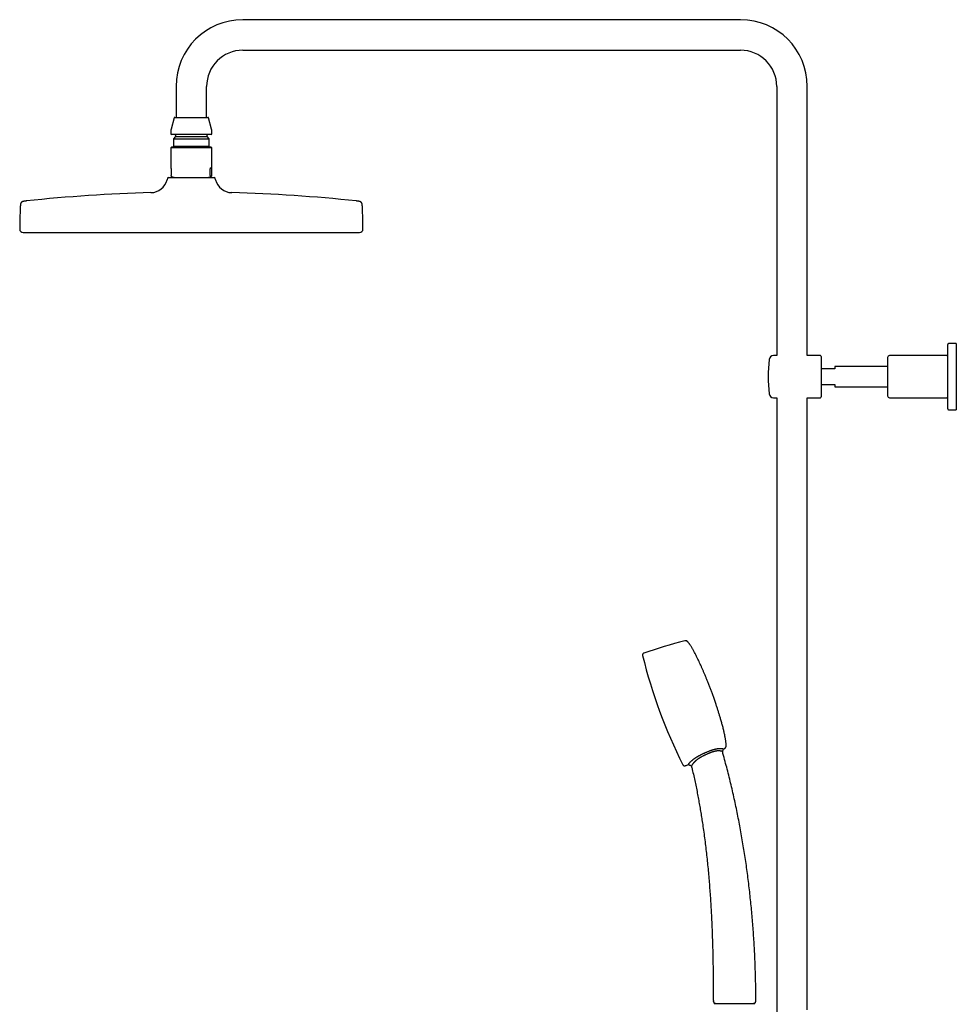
# Model space of a CAD drawing. Header units: millimetres. Extents: x 8 to 1577, y 12 to 2536.
# Tile 14 of 18: x 27 to 573, y 1962 to 2536. Entities that reach past the tile are written whole.
import ezdxf

# ---------------------------------------------------------------- set-up
doc = ezdxf.new("R2010")
doc.units = ezdxf.units.MM

msp = doc.modelspace()

# ---------------------------------------------------------------- linework, layer by layer
at = {"color": 7, "linetype": 'Continuous', "lineweight": 30}
for p, q in [((447.15, 2535.82), (157.15, 2535.82)), ((157.15, 2518.02), (447.15, 2518.02)), ((118.25, 2496.92), (118.25, 2478.92)), ((136.05, 2478.92), (136.05, 2496.92)), ((468.25, 2496.92), (468.25, 2340.06)), ((486.05, 2340.06), (486.05, 2496.92)), ((117.07, 2478.62), (115.32, 2472.09)), ((117.46, 2478.92), (127.15, 2478.92)), ((127.15, 2478.92), (136.84, 2478.92)), ((138.98, 2472.09), (137.23, 2478.62)), ((115.15, 2470.8), (115.15, 2469.32)), ((138.75, 2468.92), (115.55, 2468.92)), ((117.9, 2467.72), (116.67, 2466.49)), ((117.9, 2468.52), (117.9, 2467.72)), ((117.9, 2467.72), (127.15, 2467.72)), ((127.15, 2467.72), (136.4, 2467.72)), ((136.4, 2467.72), (136.4, 2468.52)), ((137.63, 2466.49), (136.4, 2467.72)), ((139.15, 2469.32), (139.15, 2470.8)), ((115.55, 2461.58), (115.15, 2461.18)), ((138.66, 2461.58), (115.55, 2461.58)), ((116.67, 2466.49), (116.67, 2462.1)), ((116.67, 2466.49), (127.15, 2466.49)), ((116.67, 2462.1), (117.19, 2461.58)), ((116.67, 2462.1), (127.15, 2462.1)), ((127.15, 2466.49), (137.63, 2466.49)), ((127.15, 2462.1), (137.63, 2462.1)), ((137.11, 2461.58), (137.63, 2462.1)), ((137.63, 2462.1), (137.63, 2466.49)), ((138.75, 2461.58), (138.66, 2461.58)), ((139.15, 2461.18), (138.75, 2461.58)), ((115.15, 2461.18), (115.15, 2449.48)), ((125.66, 2461.18), (115.15, 2461.18)), ((139.15, 2461.18), (125.66, 2461.18)), ((139.15, 2449.48), (139.15, 2461.18)), ((115.31, 2449.08), (115.31, 2445.02)), ((115.56, 2444.52), (115.49, 2444.55)), ((115.56, 2444.52), (117.49, 2443.82)), ((136.81, 2443.82), (138.74, 2444.52)), ((138.14, 2445.02), (138.14, 2449.08)), ((138.99, 2449.08), (138.14, 2449.08)), ((138.99, 2449.08), (138.99, 2445.02)), ((113.3, 2443.45), (113.04, 2442.45)), ((113.78, 2443.82), (127.15, 2443.82)), ((127.15, 2443.82), (140.52, 2443.82)), ((141.26, 2442.45), (141, 2443.45)), ((567.85, 2309.06), (567.85, 2346.56)), ((572.85, 2347.06), (568.35, 2347.06)), ((572.85, 2347.06), (572.85, 2308.56)), ((468.25, 2340.06), (466.33, 2340.06)), ((493.65, 2340.06), (486.05, 2340.06)), ((494.15, 2339.56), (494.15, 2316.06)), ((532.85, 2339.06), (532.85, 2316.56)), ((566.85, 2340.06), (533.85, 2340.06)), ((502.15, 2332.31), (494.15, 2332.31)), ((532.85, 2333.81), (502.15, 2333.81)), ((502.15, 2333.81), (502.15, 2332.31)), ((494.15, 2323.31), (502.15, 2323.31)), ((502.15, 2323.31), (502.15, 2321.81)), ((502.15, 2321.81), (532.85, 2321.81)), ((466.33, 2315.56), (468.25, 2315.56)), ((468.25, 2315.56), (468.25, 1429.02)), ((486.05, 2315.56), (493.65, 2315.56)), ((486.05, 1958.81), (486.05, 2315.56)), ((533.85, 2315.56), (566.85, 2315.56)), ((568.35, 2308.56), (572.85, 2308.56)), ((431.87, 1962.81), (431.9, 1962.78)), ((432.08, 1962.64), (432.16, 1962.61)), ((455.42, 1962.79), (455.44, 1962.81))]:
    msp.add_line(p, q, dxfattribs=at)
for centre, radius, start, end in [((157.15, 2496.92), 38.9, 90, 180), ((447.15, 2496.92), 38.9, 0, 90), ((157.15, 2496.92), 21.1, 90, 180), ((447.15, 2496.92), 21.1, 0, 90), ((117.46, 2478.52), 0.4, 90, 165), ((136.84, 2478.52), 0.4, 15, 90), ((120.15, 2470.8), 5, 165, 180), ((115.55, 2469.32), 0.4, 180, 270), ((117.5, 2468.52), 0.4, 0, 90), ((136.8, 2468.52), 0.4, 90, 180), ((138.75, 2469.32), 0.4, 270, 0), ((134.15, 2470.8), 5, 0, 15), ((103.37, 2445.03), 10, 271.49722, 345.10353), ((113.78, 2443.32), 0.5, 90, 165.10353), ((140.52, 2443.32), 0.5, 14.89647, 90), ((150.93, 2445.03), 10, 194.89647, 268.50278), ((127.15, 1535.34), 900, 91.49722, 96.13072), ((127.15, 1535.34), 900, 83.86928, 88.50278), ((299.65, 2413.32), 272.5, 177.24775, 179.89409), ((-45.35, 2413.32), 272.5, 0.10591, 2.75225), ((29.15, 2413.82), 2, 179.89409, 269.98443), ((225.15, 2413.82), 2, 270.01557, 0.10591), ((568.35, 2346.56), 0.5, 90, 180), ((566.85, 2341.06), 1, 270, 0), ((543.21, 2327.81), 80, 172.77267, 187.22733), ((466.33, 2337.56), 2.5, 90, 172.77267), ((493.65, 2339.56), 0.5, 0, 90), ((533.85, 2339.06), 1, 90, 180), ((466.33, 2318.06), 2.5, 187.22733, 270), ((493.65, 2316.06), 0.5, 270, 0), ((533.85, 2316.56), 1, 180, 270), ((566.85, 2314.56), 1, 0, 90), ((568.35, 2309.06), 0.5, 180, 270), ((509.48, 1817.88), 368.45, 104.92382, 108.78115), ((681.46, 2236.67), 300, 193.76606, 206.73152), ((278.71, 2443.45), 368.45, 295.48866, 295.57376), ((278.71, 2443.45), 368.45, 291.71643, 292.0068), ((432.68, 1964.44), 1.4, 180.06531, 198.27362), ((432.52, 1962.11), 0.5, 90, 182.48126), ((454.78, 1962.11), 0.5, 357.51874, 90), ((454.68, 1964.5), 1.4, 337.54453, 0.18082)]:
    msp.add_arc(centre, radius, start, end, dxfattribs=at)
for major_axis, start_param, end_param in [((-11.98, 11.98), 0.062127, 0.22756), ((11.98, 11.98), 6.055625, 6.634999)]:
    msp.add_ellipse((127.15, 2437.58), major_axis=major_axis, ratio=0.062207, start_param=start_param, end_param=end_param, dxfattribs=at)
for points, knots in [([(115.49, 2444.55), (115.48, 2444.56), (115.45, 2444.57), (115.41, 2444.61), (115.37, 2444.68), (115.35, 2444.74), (115.34, 2444.8), (115.33, 2444.85), (115.32, 2444.9), (115.31, 2444.96), (115.31, 2445), (115.31, 2445.02)], [0, 0, 0, 0, 0.211572, 0.423161, 0.63403, 0.74689, 0.809786, 0.872515, 0.921418, 0.970822, 1, 1, 1, 1]), ([(138.14, 2445.02), (138.14, 2445), (138.14, 2444.96), (138.14, 2444.89), (138.15, 2444.81), (138.17, 2444.74), (138.2, 2444.67), (138.23, 2444.61), (138.27, 2444.57), (138.3, 2444.56), (138.31, 2444.55)], [0, 0, 0, 0, 0.035407, 0.07898, 0.154217, 0.263841, 0.373982, 0.582219, 0.791119, 1, 1, 1, 1]), ([(138.31, 2444.55), (138.36, 2444.53), (138.44, 2444.5), (138.56, 2444.48), (138.68, 2444.5), (138.77, 2444.53), (138.81, 2444.55)], [0, 0, 0, 0, 0.249396, 0.49903, 0.749393, 1, 1, 1, 1]), ([(138.99, 2445.02), (138.99, 2445), (138.99, 2444.96), (138.98, 2444.89), (138.97, 2444.81), (138.95, 2444.74), (138.92, 2444.67), (138.89, 2444.61), (138.85, 2444.57), (138.82, 2444.56), (138.81, 2444.55)], [0, 0, 0, 0, 0.035407, 0.07898, 0.154217, 0.263841, 0.373982, 0.582219, 0.791119, 1, 1, 1, 1]), ([(31.03, 2430.19), (30.96, 2430.18), (30.79, 2430.16), (30.52, 2430.13), (30.24, 2430.09), (30, 2430.06), (29.79, 2430.02), (29.57, 2429.99), (29.35, 2429.94), (29.13, 2429.89), (28.92, 2429.83), (28.72, 2429.76), (28.54, 2429.68), (28.38, 2429.59), (28.24, 2429.49), (28.12, 2429.38), (28.02, 2429.26), (27.93, 2429.12), (27.84, 2428.96), (27.77, 2428.77), (27.72, 2428.6), (27.68, 2428.43), (27.64, 2428.27), (27.61, 2428.1), (27.58, 2427.9), (27.56, 2427.71), (27.54, 2427.52), (27.52, 2427.34), (27.51, 2427.14), (27.49, 2426.92), (27.48, 2426.67), (27.47, 2426.5), (27.46, 2426.4)], [0, 0, 0, 0, 0.033648, 0.085491, 0.13043, 0.16978, 0.204547, 0.235515, 0.277948, 0.314327, 0.345999, 0.383401, 0.415873, 0.444915, 0.471756, 0.497479, 0.523103, 0.549639, 0.578154, 0.609838, 0.646126, 0.669126, 0.694545, 0.722882, 0.754758, 0.790961, 0.817484, 0.846648, 0.878886, 0.914726, 0.954823, 1, 1, 1, 1]), ([(226.84, 2426.4), (226.83, 2426.5), (226.82, 2426.69), (226.8, 2426.96), (226.79, 2427.2), (226.77, 2427.41), (226.75, 2427.6), (226.73, 2427.77), (226.71, 2427.96), (226.68, 2428.16), (226.64, 2428.38), (226.59, 2428.58), (226.53, 2428.77), (226.46, 2428.96), (226.37, 2429.12), (226.28, 2429.26), (226.18, 2429.38), (226.06, 2429.49), (225.92, 2429.59), (225.76, 2429.68), (225.58, 2429.76), (225.4, 2429.82), (225.22, 2429.87), (225.06, 2429.91), (224.88, 2429.95), (224.68, 2429.99), (224.48, 2430.03), (224.28, 2430.06), (224.1, 2430.09), (223.89, 2430.12), (223.65, 2430.15), (223.44, 2430.17), (223.31, 2430.18), (223.27, 2430.19)], [0, 0, 0, 0, 0.049018, 0.092086, 0.130239, 0.164287, 0.194875, 0.222522, 0.24765, 0.288291, 0.323283, 0.353869, 0.390157, 0.421841, 0.450355, 0.476892, 0.502515, 0.528239, 0.555079, 0.584121, 0.616593, 0.653994, 0.677798, 0.704187, 0.733697, 0.767002, 0.804963, 0.832864, 0.863628, 0.897738, 0.935786, 0.978512, 1, 1, 1, 1]), ([(29.15, 2411.82), (29.15, 2411.82), (29.16, 2411.82), (29.23, 2411.82), (29.33, 2411.82), (29.47, 2411.82), (29.66, 2411.82), (29.88, 2411.82), (30.14, 2411.82), (30.42, 2411.82), (30.75, 2411.82), (31.11, 2411.82), (31.5, 2411.82), (31.94, 2411.82), (32.4, 2411.82), (32.91, 2411.82), (33.44, 2411.82), (34.01, 2411.82), (34.61, 2411.82), (35.24, 2411.82), (35.91, 2411.82), (36.62, 2411.82), (37.39, 2411.82), (38.22, 2411.82), (39.08, 2411.82), (39.98, 2411.82), (40.92, 2411.82), (41.88, 2411.82), (42.85, 2411.82), (43.83, 2411.82), (44.85, 2411.82), (45.89, 2411.82), (46.97, 2411.82), (48.07, 2411.82), (49.21, 2411.82), (50.37, 2411.82), (51.56, 2411.82), (52.78, 2411.82), (54.01, 2411.82), (55.27, 2411.82), (56.54, 2411.82), (57.88, 2411.82), (59.29, 2411.82), (60.75, 2411.82), (62.24, 2411.82), (63.77, 2411.82), (65.31, 2411.82), (66.86, 2411.82), (68.39, 2411.82), (69.92, 2411.82), (71.47, 2411.82), (73.04, 2411.82), (74.64, 2411.82), (76.25, 2411.82), (77.88, 2411.82), (79.53, 2411.82), (81.19, 2411.82), (82.87, 2411.82), (84.55, 2411.82), (86.23, 2411.82), (87.93, 2411.82), (89.69, 2411.82), (91.51, 2411.82), (93.39, 2411.82), (95.29, 2411.82), (97.2, 2411.82), (99.12, 2411.82), (101.01, 2411.82), (102.88, 2411.82), (104.73, 2411.82), (106.58, 2411.82), (108.43, 2411.82), (110.3, 2411.82), (112.17, 2411.82), (114.05, 2411.82), (115.93, 2411.82), (117.82, 2411.82), (119.69, 2411.82), (121.56, 2411.82), (123.43, 2411.82), (125.29, 2411.82), (126.53, 2411.82), (127.15, 2411.82)], [0, 0, 0, 0, 0.013067, 0.026133, 0.0392, 0.052267, 0.065333, 0.0784, 0.09072, 0.10304, 0.11536, 0.12768, 0.14, 0.15232, 0.16464, 0.17696, 0.18928, 0.2016, 0.2137, 0.2258, 0.2379, 0.25, 0.263067, 0.276133, 0.2892, 0.302267, 0.315333, 0.3284, 0.34072, 0.35304, 0.36536, 0.37768, 0.39, 0.40232, 0.41464, 0.42696, 0.43928, 0.4516, 0.4637, 0.4758, 0.4879, 0.5, 0.513067, 0.526133, 0.5392, 0.552267, 0.565333, 0.5784, 0.59072, 0.60304, 0.61536, 0.62768, 0.64, 0.65232, 0.66464, 0.67696, 0.68928, 0.7016, 0.7137, 0.7258, 0.7379, 0.75, 0.763067, 0.776133, 0.7892, 0.802267, 0.815333, 0.8284, 0.84072, 0.85304, 0.86536, 0.87768, 0.89, 0.90232, 0.91464, 0.92696, 0.93928, 0.9516, 0.9637, 0.9758, 0.9879, 1, 1, 1, 1]), ([(127.15, 2411.82), (127.82, 2411.82), (129.16, 2411.82), (131.17, 2411.82), (133.18, 2411.82), (135.19, 2411.82), (137.19, 2411.82), (139.15, 2411.82), (141.07, 2411.82), (142.94, 2411.82), (144.81, 2411.82), (146.67, 2411.82), (148.53, 2411.82), (150.38, 2411.82), (152.21, 2411.82), (154.04, 2411.82), (155.86, 2411.82), (157.66, 2411.82), (159.43, 2411.82), (161.19, 2411.82), (162.93, 2411.82), (164.7, 2411.82), (166.51, 2411.82), (168.34, 2411.82), (170.16, 2411.82), (171.95, 2411.82), (173.73, 2411.82), (175.46, 2411.82), (177.13, 2411.82), (178.76, 2411.82), (180.36, 2411.82), (181.94, 2411.82), (183.5, 2411.82), (185.04, 2411.82), (186.56, 2411.82), (188.06, 2411.82), (189.54, 2411.82), (190.98, 2411.82), (192.39, 2411.82), (193.77, 2411.82), (195.12, 2411.82), (196.49, 2411.82), (197.86, 2411.82), (199.24, 2411.82), (200.58, 2411.82), (201.9, 2411.82), (203.19, 2411.82), (204.42, 2411.82), (205.59, 2411.82), (206.71, 2411.82), (207.81, 2411.82), (208.87, 2411.82), (209.9, 2411.82), (210.9, 2411.82), (211.87, 2411.82), (212.81, 2411.82), (213.71, 2411.82), (214.58, 2411.82), (215.41, 2411.82), (216.2, 2411.82), (216.97, 2411.82), (217.71, 2411.82), (218.45, 2411.82), (219.16, 2411.82), (219.83, 2411.82), (220.47, 2411.82), (221.06, 2411.82), (221.61, 2411.82), (222.1, 2411.82), (222.56, 2411.82), (222.97, 2411.82), (223.35, 2411.82), (223.7, 2411.82), (224, 2411.82), (224.28, 2411.82), (224.51, 2411.82), (224.71, 2411.82), (224.87, 2411.82), (225, 2411.82), (225.08, 2411.82), (225.14, 2411.82), (225.15, 2411.82), (225.15, 2411.82)], [0, 0, 0, 0, 0.013067, 0.026133, 0.0392, 0.052267, 0.065333, 0.0784, 0.09072, 0.10304, 0.11536, 0.12768, 0.14, 0.15232, 0.16464, 0.17696, 0.18928, 0.2016, 0.2137, 0.2258, 0.2379, 0.25, 0.263067, 0.276133, 0.2892, 0.302267, 0.315333, 0.3284, 0.34072, 0.35304, 0.36536, 0.37768, 0.39, 0.40232, 0.41464, 0.42696, 0.43928, 0.4516, 0.4637, 0.4758, 0.4879, 0.5, 0.513067, 0.526133, 0.5392, 0.552267, 0.565333, 0.5784, 0.59072, 0.60304, 0.61536, 0.62768, 0.64, 0.65232, 0.66464, 0.67696, 0.68928, 0.7016, 0.7137, 0.7258, 0.7379, 0.75, 0.763067, 0.776133, 0.7892, 0.802267, 0.815333, 0.8284, 0.84072, 0.85304, 0.86536, 0.87768, 0.89, 0.90232, 0.91464, 0.92696, 0.93928, 0.9516, 0.9637, 0.9758, 0.9879, 1, 1, 1, 1]), ([(416.28, 2173.4), (416.23, 2173.45), (416.14, 2173.55), (416, 2173.66), (415.87, 2173.75), (415.76, 2173.81), (415.67, 2173.85), (415.59, 2173.88), (415.49, 2173.91), (415.37, 2173.94), (415.23, 2173.96), (415.09, 2173.96), (414.94, 2173.96), (414.77, 2173.94), (414.66, 2173.91), (414.59, 2173.89)], [0, 0, 0, 0, 0.1163975, 0.2135192, 0.2939927, 0.3595951, 0.4114175, 0.4542964, 0.5078138, 0.5745714, 0.6552498, 0.7257231, 0.8057462, 0.896614, 1, 1, 1, 1]), ([(430.34, 2144.03), (430.22, 2144.34), (429.99, 2144.98), (429.62, 2145.94), (429.25, 2146.93), (428.86, 2147.94), (428.45, 2148.97), (427.96, 2150.23), (427.37, 2151.7), (426.67, 2153.39), (425.99, 2155.03), (425.31, 2156.61), (424.65, 2158.12), (423.99, 2159.62), (423.32, 2161.08), (422.65, 2162.52), (422.04, 2163.77), (421.52, 2164.83), (421.07, 2165.72), (420.63, 2166.58), (420.19, 2167.4), (419.76, 2168.2), (419.33, 2168.95), (418.91, 2169.66), (418.51, 2170.34), (418.13, 2170.93), (417.78, 2171.45), (417.47, 2171.9), (417.17, 2172.32), (416.87, 2172.71), (416.58, 2173.06), (416.39, 2173.29), (416.29, 2173.4), (416.28, 2173.4)], [0, 0, 0, 0, 0.030582, 0.062134, 0.094564, 0.127777, 0.16168, 0.196179, 0.251372, 0.307443, 0.364029, 0.414694, 0.465225, 0.515366, 0.56486, 0.613453, 0.660892, 0.691996, 0.72239, 0.751996, 0.780742, 0.808552, 0.834884, 0.860175, 0.884358, 0.907368, 0.92489, 0.941591, 0.957442, 0.972416, 0.98649, 0.999417, 1, 1, 1, 1]), ([(390.86, 2166.7), (390.8, 2166.68), (390.7, 2166.65), (390.57, 2166.58), (390.46, 2166.52), (390.37, 2166.45), (390.29, 2166.37), (390.23, 2166.3), (390.18, 2166.24), (390.13, 2166.16), (390.08, 2166.05), (390.05, 2165.93), (390.03, 2165.79), (390.02, 2165.64), (390.04, 2165.47), (390.06, 2165.35), (390.08, 2165.28)], [0, 0, 0, 0, 0.095349, 0.176181, 0.244746, 0.302851, 0.36637, 0.415929, 0.456375, 0.506468, 0.569217, 0.646068, 0.7147, 0.7948, 0.888874, 1, 1, 1, 1]), ([(438.72, 2112.57), (438.72, 2112.59), (438.73, 2112.75), (438.73, 2113.07), (438.72, 2113.54), (438.69, 2114.04), (438.65, 2114.57), (438.58, 2115.17), (438.5, 2115.86), (438.38, 2116.63), (438.24, 2117.44), (438.08, 2118.28), (437.9, 2119.18), (437.69, 2120.16), (437.45, 2121.2), (437.2, 2122.26), (436.92, 2123.36), (436.63, 2124.48), (436.32, 2125.61), (436, 2126.77), (435.6, 2128.17), (435.11, 2129.82), (434.53, 2131.71), (433.93, 2133.6), (433.32, 2135.47), (432.78, 2137.11), (432.3, 2138.51), (431.9, 2139.67), (431.5, 2140.81), (431.11, 2141.91), (430.72, 2142.98), (430.46, 2143.69), (430.34, 2144.03)], [0, 0, 0, 0, 0.00174, 0.015164, 0.02953, 0.044815, 0.060995, 0.078041, 0.100654, 0.124525, 0.149586, 0.175769, 0.203003, 0.234549, 0.267211, 0.300885, 0.335467, 0.370851, 0.406931, 0.4436, 0.480751, 0.540928, 0.601621, 0.662389, 0.722786, 0.782368, 0.820724, 0.858414, 0.895312, 0.931292, 0.96623, 1, 1, 1, 1]), ([(437.76, 2111.1), (437.82, 2111.13), (437.94, 2111.19), (438.09, 2111.29), (438.21, 2111.39), (438.3, 2111.48), (438.36, 2111.55), (438.42, 2111.62), (438.48, 2111.71), (438.54, 2111.81), (438.6, 2111.94), (438.64, 2112.07), (438.68, 2112.22), (438.71, 2112.38), (438.72, 2112.5), (438.72, 2112.57)], [0, 0, 0, 0, 0.1163975, 0.2135192, 0.2939927, 0.3595951, 0.4114175, 0.4542964, 0.5078138, 0.5745714, 0.6552498, 0.7257231, 0.8057462, 0.896614, 1, 1, 1, 1]), ([(416.77, 2101.85), (416.77, 2101.85), (416.77, 2101.84), (416.78, 2101.86), (416.8, 2101.91), (416.85, 2102), (416.91, 2102.1), (416.97, 2102.2), (417.03, 2102.28), (417.1, 2102.37), (417.17, 2102.47), (417.25, 2102.58), (417.34, 2102.69), (417.43, 2102.81), (417.54, 2102.93), (417.67, 2103.07), (417.8, 2103.22), (417.95, 2103.37), (418.11, 2103.54), (418.28, 2103.7), (418.47, 2103.88), (418.67, 2104.06), (418.89, 2104.25), (419.12, 2104.44), (419.37, 2104.64), (419.64, 2104.85), (419.91, 2105.05), (420.17, 2105.24), (420.43, 2105.42), (420.7, 2105.6), (420.97, 2105.79), (421.26, 2105.97), (421.56, 2106.16), (421.86, 2106.34), (422.22, 2106.55), (422.62, 2106.78), (423.09, 2107.04), (423.56, 2107.29), (424.05, 2107.54), (424.54, 2107.79), (425.05, 2108.03), (425.55, 2108.27), (426.06, 2108.5), (426.4, 2108.65), (426.57, 2108.73)], [0, 0, 0, 0, 0.008809, 0.051961, 0.09518, 0.139286, 0.18349, 0.20577, 0.22805, 0.250407, 0.272763, 0.293302, 0.313841, 0.334469, 0.355097, 0.376047, 0.396997, 0.418083, 0.439169, 0.459721, 0.480273, 0.501, 0.521726, 0.543035, 0.564343, 0.585867, 0.607391, 0.625496, 0.6436, 0.661831, 0.680063, 0.698655, 0.717248, 0.73595, 0.754653, 0.781411, 0.808231, 0.835215, 0.862245, 0.889767, 0.917325, 0.944974, 0.972647, 1, 1, 1, 1]), ([(427.06, 2107.62), (426.87, 2107.53), (426.5, 2107.36), (425.95, 2107.1), (425.4, 2106.83), (424.91, 2106.57), (424.48, 2106.34), (424.11, 2106.13), (423.74, 2105.92), (423.37, 2105.7), (423.02, 2105.48), (422.67, 2105.25), (422.33, 2105.01), (422.03, 2104.79), (421.77, 2104.6), (421.55, 2104.43), (421.34, 2104.25), (421.13, 2104.08), (420.93, 2103.9), (420.74, 2103.73), (420.56, 2103.56), (420.39, 2103.39), (420.23, 2103.23), (420.09, 2103.08), (419.94, 2102.93), (419.81, 2102.78), (419.69, 2102.64), (419.53, 2102.46), (419.38, 2102.26), (419.23, 2102.07), (419.11, 2101.91), (419, 2101.76), (418.91, 2101.63), (418.83, 2101.5), (418.77, 2101.4), (418.71, 2101.3), (418.65, 2101.2), (418.59, 2101.1), (418.55, 2101.01), (418.53, 2100.96), (418.52, 2100.94), (418.52, 2100.95), (418.52, 2100.95)], [0, 0, 0, 0, 0.032548, 0.065176, 0.097851, 0.130627, 0.153599, 0.176599, 0.199894, 0.223187, 0.246672, 0.270157, 0.294028, 0.317966, 0.335053, 0.352168, 0.369516, 0.386864, 0.404344, 0.421825, 0.439551, 0.45731, 0.474397, 0.491512, 0.508828, 0.526144, 0.543564, 0.560985, 0.59622, 0.622112, 0.648062, 0.674371, 0.700681, 0.727159, 0.753638, 0.780414, 0.807219, 0.852482, 0.897844, 0.943465, 0.989157, 1, 1, 1, 1]), ([(426.57, 2108.73), (426.76, 2108.81), (427.14, 2108.98), (427.71, 2109.22), (428.28, 2109.45), (428.86, 2109.68), (429.44, 2109.9), (430.03, 2110.11), (430.62, 2110.31), (431.1, 2110.46), (431.49, 2110.57), (431.79, 2110.65), (432.08, 2110.73), (432.37, 2110.8), (432.65, 2110.87), (432.93, 2110.93), (433.21, 2110.98), (433.47, 2111.03), (433.73, 2111.07), (433.97, 2111.1), (434.2, 2111.13), (434.43, 2111.15), (434.65, 2111.17), (434.86, 2111.18), (435.07, 2111.19), (435.27, 2111.19), (435.49, 2111.19), (435.7, 2111.19), (435.89, 2111.17), (436.07, 2111.16), (436.24, 2111.14), (436.39, 2111.12), (436.53, 2111.09), (436.68, 2111.06), (436.83, 2111.02), (436.98, 2110.98), (437.09, 2110.94), (437.17, 2110.91), (437.23, 2110.88), (437.26, 2110.87), (437.26, 2110.86), (437.26, 2110.86)], [0, 0, 0, 0, 0.031573, 0.063178, 0.094899, 0.126668, 0.159098, 0.191612, 0.224438, 0.257397, 0.274362, 0.291326, 0.308392, 0.325457, 0.342871, 0.360285, 0.377836, 0.395386, 0.412357, 0.429327, 0.446427, 0.463527, 0.481012, 0.498497, 0.516103, 0.53371, 0.556146, 0.578582, 0.601201, 0.623821, 0.646902, 0.669985, 0.693184, 0.716384, 0.756615, 0.796941, 0.837506, 0.878133, 0.919409, 0.960729, 1, 1, 1, 1]), ([(436.57, 2109.34), (436.57, 2109.34), (436.57, 2109.34), (436.55, 2109.35), (436.5, 2109.37), (436.43, 2109.41), (436.32, 2109.45), (436.18, 2109.5), (436.03, 2109.55), (435.88, 2109.59), (435.74, 2109.63), (435.54, 2109.67), (435.29, 2109.71), (435.04, 2109.73), (434.82, 2109.75), (434.65, 2109.76), (434.46, 2109.76), (434.27, 2109.76), (434.06, 2109.76), (433.84, 2109.75), (433.61, 2109.73), (433.36, 2109.7), (433.1, 2109.67), (432.85, 2109.63), (432.6, 2109.58), (432.29, 2109.52), (431.88, 2109.43), (431.38, 2109.29), (430.9, 2109.15), (430.46, 2109), (430.07, 2108.86), (429.67, 2108.72), (429.26, 2108.56), (428.86, 2108.4), (428.45, 2108.23), (428.05, 2108.06), (427.58, 2107.85), (427.25, 2107.7), (427.06, 2107.62)], [0, 0, 0, 0, 0.028245, 0.073196, 0.118284, 0.163427, 0.209277, 0.255213, 0.301477, 0.324686, 0.347896, 0.384118, 0.420609, 0.457256, 0.475745, 0.494263, 0.512372, 0.530514, 0.54896, 0.567406, 0.586029, 0.604653, 0.623633, 0.642671, 0.65828, 0.673919, 0.705614, 0.737521, 0.769845, 0.79378, 0.817774, 0.842096, 0.86642, 0.890882, 0.915344, 0.940054, 0.964785, 1, 1, 1, 1]), ([(436.57, 2109.33), (436.59, 2109.36), (436.68, 2109.55), (436.85, 2109.93), (437.07, 2110.41), (437.21, 2110.73), (437.26, 2110.86)], [0, 0, 0, 0, 0.051907, 0.383488, 0.740963, 1, 1, 1, 1]), ([(456.08, 1964.51), (456.07, 1965.77), (456.06, 1968.59), (456, 1972.97), (455.9, 1977.65), (455.76, 1982.33), (455.59, 1986.98), (455.38, 1991.61), (455.14, 1996.22), (454.86, 2000.82), (454.54, 2005.45), (454.18, 2010.12), (453.77, 2014.81), (453.33, 2019.5), (452.85, 2024.19), (452.33, 2028.88), (451.77, 2033.56), (451.17, 2038.23), (450.53, 2042.89), (449.85, 2047.55), (449.13, 2052.2), (448.36, 2056.84), (447.56, 2061.45), (446.73, 2066.02), (445.85, 2070.55), (444.94, 2075.08), (443.98, 2079.62), (442.97, 2084.19), (441.91, 2088.77), (440.81, 2093.34), (439.67, 2097.9), (438.47, 2102.45), (437.44, 2106.26), (436.79, 2108.55), (436.57, 2109.33)], [0, 0, 0, 0, 0.0258421, 0.057736, 0.0896577, 0.1216051, 0.1535758, 0.1849963, 0.2164353, 0.2478908, 0.2793609, 0.3114863, 0.343623, 0.3757691, 0.4079227, 0.440082, 0.4722454, 0.504411, 0.5365072, 0.5686025, 0.6006955, 0.6327848, 0.6648689, 0.6963739, 0.7278716, 0.7593608, 0.7908406, 0.8229521, 0.8550519, 0.8871391, 0.9192129, 0.9512726, 0.9833177, 1, 1, 1, 1]), ([(413.52, 2101.73), (413.55, 2101.68), (413.6, 2101.58), (413.69, 2101.46), (413.77, 2101.36), (413.85, 2101.28), (413.93, 2101.21), (414.01, 2101.16), (414.08, 2101.12), (414.17, 2101.08), (414.28, 2101.05), (414.4, 2101.03), (414.54, 2101.03), (414.69, 2101.05), (414.86, 2101.09), (414.98, 2101.13), (415.04, 2101.15)], [0, 0, 0, 0, 0.095349, 0.176181, 0.244746, 0.302851, 0.36637, 0.415929, 0.456375, 0.506468, 0.569217, 0.646068, 0.7147, 0.7948, 0.888874, 1, 1, 1, 1]), ([(416.77, 2101.85), (416.88, 2101.79), (417.19, 2101.61), (417.71, 2101.35), (418.18, 2101.1), (418.45, 2100.98), (418.52, 2100.95)], [0, 0, 0, 0, 0.18592, 0.545221, 0.885037, 1, 1, 1, 1]), ([(418.52, 2100.95), (418.68, 2100.26), (419.14, 2098.36), (419.85, 2095.25), (420.65, 2091.6), (421.41, 2087.94), (422.12, 2084.34), (422.78, 2080.8), (423.4, 2077.33), (423.99, 2073.84), (424.55, 2070.36), (425.13, 2066.54), (425.73, 2062.39), (426.32, 2057.92), (426.88, 2053.43), (427.39, 2048.94), (427.87, 2044.44), (428.3, 2039.93), (428.7, 2035.43), (429.07, 2030.92), (429.4, 2026.41), (429.69, 2021.9), (429.96, 2017.38), (430.22, 2012.4), (430.47, 2006.96), (430.7, 2001.04), (430.88, 1994.99), (431.03, 1988.81), (431.15, 1982.49), (431.23, 1976.17), (431.27, 1970.16), (431.28, 1966.25), (431.28, 1964.43)], [0, 0, 0, 0, 0.015435, 0.042599, 0.069777, 0.096969, 0.124178, 0.149847, 0.17553, 0.201228, 0.226942, 0.25267, 0.285507, 0.318367, 0.351248, 0.384149, 0.417069, 0.450005, 0.482954, 0.515842, 0.548739, 0.58164, 0.614543, 0.647445, 0.69052, 0.733577, 0.776606, 0.822665, 0.868668, 0.914601, 0.96045, 1, 1, 1, 1]), ([(432.15, 1962.61), (432.11, 1962.62), (432.05, 1962.64), (431.98, 1962.7), (431.92, 1962.76), (431.85, 1962.84), (431.77, 1962.97), (431.67, 1963.16), (431.56, 1963.4), (431.46, 1963.69), (431.39, 1963.89), (431.35, 1964)], [0, 0, 0, 0, 0.065834, 0.114175, 0.163745, 0.233229, 0.303495, 0.446692, 0.618705, 0.791225, 1, 1, 1, 1]), ([(432.15, 1962.61), (432.15, 1962.61), (432.16, 1962.61), (432.19, 1962.61), (432.25, 1962.61), (432.33, 1962.61), (432.43, 1962.61), (432.55, 1962.61), (432.69, 1962.61), (432.84, 1962.61), (433.01, 1962.61), (433.21, 1962.61), (433.43, 1962.61), (433.66, 1962.61), (433.91, 1962.61), (434.18, 1962.61), (434.46, 1962.61), (434.75, 1962.61), (435.07, 1962.61), (435.4, 1962.61), (435.75, 1962.61), (436.11, 1962.61), (436.49, 1962.61), (436.87, 1962.61), (437.26, 1962.61), (437.67, 1962.61), (438.09, 1962.61), (438.52, 1962.61), (438.96, 1962.61), (439.41, 1962.61), (439.87, 1962.61), (440.33, 1962.61), (440.79, 1962.61), (441.26, 1962.61), (441.73, 1962.61), (442.21, 1962.61), (442.7, 1962.61), (443.19, 1962.61), (443.68, 1962.61), (444.16, 1962.61), (444.64, 1962.61), (445.12, 1962.61), (445.59, 1962.61), (446.07, 1962.61), (446.55, 1962.61), (447.02, 1962.61), (447.49, 1962.61), (447.94, 1962.61), (448.38, 1962.61), (448.81, 1962.61), (449.24, 1962.61), (449.66, 1962.61), (450.07, 1962.61), (450.47, 1962.61), (450.86, 1962.61), (451.23, 1962.61), (451.58, 1962.61), (451.92, 1962.61), (452.25, 1962.61), (452.57, 1962.61), (452.87, 1962.61), (453.15, 1962.61), (453.42, 1962.61), (453.67, 1962.61), (453.89, 1962.61), (454.1, 1962.61), (454.29, 1962.61), (454.47, 1962.61), (454.63, 1962.61), (454.76, 1962.61), (454.89, 1962.61), (455, 1962.61), (455.09, 1962.61), (455.14, 1962.61), (455.15, 1962.61), (455.15, 1962.61)], [0, 0, 0, 0, 0.014233, 0.028467, 0.042728, 0.057077, 0.071455, 0.084642, 0.09783, 0.111109, 0.124387, 0.137955, 0.151523, 0.165191, 0.178858, 0.192048, 0.205238, 0.21852, 0.231801, 0.245372, 0.258943, 0.272614, 0.286285, 0.299469, 0.312653, 0.325929, 0.339204, 0.352769, 0.366333, 0.379998, 0.393662, 0.406845, 0.420027, 0.433301, 0.446575, 0.460137, 0.4737, 0.487362, 0.501024, 0.514211, 0.527399, 0.540678, 0.553957, 0.567525, 0.581093, 0.594761, 0.608429, 0.621617, 0.634805, 0.648084, 0.661364, 0.674933, 0.688501, 0.70217, 0.715839, 0.729021, 0.742204, 0.755478, 0.768752, 0.782315, 0.795877, 0.80954, 0.823202, 0.836386, 0.84957, 0.862845, 0.87612, 0.889684, 0.903249, 0.916912, 0.930576, 0.947803, 0.965081, 0.982514, 1, 1, 1, 1]), ([(455.14, 1962.61), (455.17, 1962.62), (455.23, 1962.63), (455.28, 1962.66), (455.3, 1962.68)], [0, 0, 0, 0, 0.493068, 1, 1, 1, 1]), ([(455.65, 1963.18), (455.65, 1963.17), (455.61, 1963.09), (455.56, 1962.98), (455.48, 1962.86), (455.42, 1962.78), (455.35, 1962.71), (455.28, 1962.66), (455.23, 1962.63), (455.21, 1962.63), (455.21, 1962.63)], [0, 0, 0, 0, 0.052007, 0.364082, 0.508402, 0.653819, 0.774749, 0.898363, 0.987292, 1, 1, 1, 1]), ([(455.65, 1963.18), (455.66, 1963.2), (455.67, 1963.22), (455.69, 1963.26), (455.71, 1963.31), (455.72, 1963.35), (455.73, 1963.37), (455.75, 1963.4), (455.76, 1963.44), (455.78, 1963.49), (455.81, 1963.55), (455.82, 1963.58), (455.83, 1963.6)], [0, 0, 0, 0, 0.179375, 0.316189, 0.414728, 0.453292, 0.48827, 0.523706, 0.563552, 0.666666, 0.81055, 1, 1, 1, 1]), ([(455.97, 1963.97), (455.95, 1963.91), (455.9, 1963.78), (455.85, 1963.66), (455.83, 1963.6)], [0, 0, 0, 0, 0.487392, 1, 1, 1, 1])]:
    msp.add_open_spline(points, degree=3, knots=knots, dxfattribs=at)

doc.saveas('drawing.dxf')
